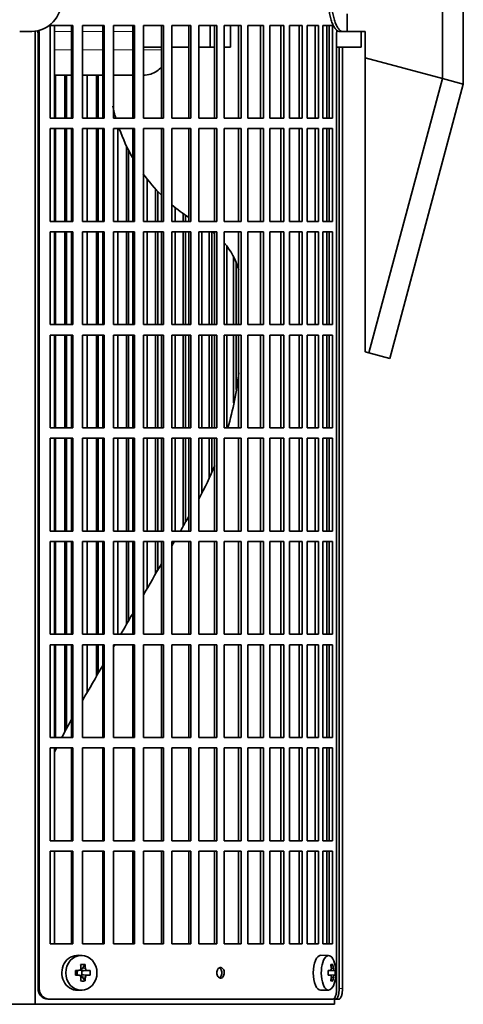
# Model space of a CAD drawing. Header units: millimetres. Extents: x 415 to 1307, y -1661 to 1549.
# Tile 10 of 19: x 609 to 736, y -204 to 77. Entities that reach past the tile are written whole.
import ezdxf

# ---------------------------------------------------------------- set-up
doc = ezdxf.new("R2010")
doc.units = ezdxf.units.MM
for name, color, linetype in [('M5X8_UNI7687', 7, 'Continuous'), ('VSI344-454_FILTR', 7, 'Continuous'), ('VSI344-454_SUPPO', 7, 'Continuous'), ('VSI344-454_TERMI', 7, 'Continuous')]:
    doc.layers.add(name, color=color, linetype=linetype)

# ---------------------------------------------------------------- blocks, each defined once
blk = doc.blocks.new('SE')
at = {"layer": 'M5X8_UNI7687', "color": 7, "linetype": 'Continuous', "lineweight": 35}
for p, q in [((627.14, -190.45), (626.09, -190.38)), ((697.52, -190.45), (695.25, -190.38)), ((627.92, -193.04), (627.02, -194.34)), ((698.69, -193.04), (698.18, -193.43)), ((625.18, -194.68), (625.6, -194.84)), ((625.18, -196.07), (625.6, -195.91)), ((625.64, -194.84), (626.39, -194.65)), ((626.39, -196.1), (625.64, -195.91)), ((625.69, -195.92), (625.69, -194.83)), ((626.37, -194.63), (626.88, -194.63)), ((626.88, -196.13), (626.39, -196.13)), ((627.92, -197.71), (627.02, -196.41)), ((627.05, -194.81), (627.05, -195.94)), ((629.41, -194.68), (627.47, -194.84)), ((629.41, -196.07), (627.47, -195.91)), ((697.41, -194.73), (698.08, -194.67)), ((698.08, -196.09), (697.41, -196.02)), ((699.39, -194.68), (697.42, -194.83)), ((699.39, -196.07), (697.42, -195.93)), ((698.69, -197.71), (698.18, -197.32)), ((626.09, -200.37), (627.14, -200.3)), ((695.25, -200.38), (697.52, -200.31))]:
    blk.add_line(p, q, dxfattribs=at)
at = {"layer": 'M5X8_UNI7687', "color": 4, "linetype": 'Continuous', "lineweight": 9}
for p, q in [((625.6, -194.84), (626.29, -194.67)), ((626.29, -196.09), (625.6, -195.91)), ((627.02, -194.34), (628.03, -194.17)), ((628.03, -196.58), (627.02, -196.41)), ((628.48, -194.67), (627.47, -194.84)), ((627.47, -195.91), (628.48, -196.09)), ((697.41, -194.73), (698.07, -194.67)), ((698.07, -196.09), (697.41, -196.02)), ((699.09, -194.67), (697.42, -194.82)), ((697.42, -195.93), (699.09, -196.09)), ((698.88, -196.58), (698.27, -196.53)), ((698.28, -194.22), (698.88, -194.17))]:
    blk.add_line(p, q, dxfattribs=at)
at = {"layer": 'M5X8_UNI7687', "color": 7, "linetype": 'Continuous', "lineweight": 35}
for centre, radius, start, end in [((689.61, -195.38), 10, 343.7273, 16.2727), ((674.54, -195.38), 49.36, 179.1963, 180.8037), ((626.28, -194.2), 0.465, 271.4799, 4.1476), ((626.28, -196.55), 0.465, 355.8523, 88.5202), ((618.83, -195.38), 10.6, 356.2556, 3.7444), ((689.99, -195.38), 9.42, 355.7871, 4.2129)]:
    blk.add_arc(centre, radius, start, end, dxfattribs=at)
for centre, major_axis, ratio, start_param, end_param in [((625.82, -195.38), (0, -5), 0.906308, 3.081955, 6.283185), ((695.23, -195.38), (0, -5), 0.422618, 3.141593, 6.283185), ((697.49, -195.38), (0, -4.93), 0.422618, 2.175256, 6.283185), ((624.13, -198.44), (8.86, 2.7), 0.529916, 0.974266, 1.123958), ((623.34, -195.38), (0, 10), 0.34202, -1.449667, -1.335108), ((623.06, -195.38), (0, 10), 0.5, -1.449667, -1.335108), ((691.61, -198.44), (7.75, 5.06), 0.247104, 0.286808, 0.4365), ((689.69, -195.38), (0, 10), 0.866025, 4.833518, 4.948078), ((689.56, -195.38), (0, 10), 0.939693, 4.833518, 4.948078), ((623.2, -195.53), (9.99, 0.37), 0.07899, 1.254131, 1.36869), ((623.2, -195.22), (9.99, -0.37), 0.07899, -1.36869, -1.254131), ((625.6, -194.34), (-0.03, 0.507), 0.355475, 2.983295, 3.209876), ((625.6, -196.41), (-0.03, -0.507), 0.355475, 3.073309, 3.29989), ((623.34, -195.38), (0, -10), 0.34202, 1.335108, 1.449667), ((627.48, -194.34), (-0.561, -0.512), 0.450112, 5.177855, 5.696055), ((627.28, -194.37), (-0.019, -0.502), 0.906042, 5.273044, 5.799842), ((627.28, -196.38), (-0.019, 0.502), 0.906042, 0.483343, 1.010141), ((627.48, -196.41), (-0.561, 0.512), 0.450112, 0.58713, 1.105331), ((627.48, -194.34), (-0.85, -0.111), 0.58208, 0.96918, 1.487381), ((627.48, -196.41), (-0.85, 0.111), 0.58208, 4.795805, 5.314006), ((623.06, -195.38), (0, -10), 0.5, 1.335108, 1.449667), ((623.2, -195.53), (9.99, 0.37), 0.07899, 0.897313, 1.011873), ((623.2, -195.22), (9.99, -0.37), 0.07899, -1.011873, -0.897313), ((689.62, -195.53), (9.97, 0.79), 0.036834, 0.556003, 0.670562), ((692.9, -195.38), (0, -9.26), 0.488139, 1.49595, 1.645642), ((689.62, -195.22), (9.97, -0.79), 0.036834, -0.670562, -0.556003), ((689.69, -195.38), (0, -10), 0.866025, 1.335108, 1.449667), ((689.56, -195.38), (0, -10), 0.939693, 1.335108, 1.449667), ((689.62, -195.53), (9.97, 0.79), 0.036834, 0.199185, 0.313745), ((689.62, -195.22), (9.97, -0.79), 0.036834, -0.313745, -0.199185), ((624.13, -192.31), (8.86, -2.7), 0.529916, -1.123958, -0.974266), ((697.49, -195.38), (0, -4.93), 0.422618, 0, 0.966337), ((691.61, -192.31), (7.75, -5.06), 0.247104, -0.4365, -0.286808), ((625.82, -195.38), (0, -5), 0.906308, 0, 0.059638), ((695.23, -195.38), (0, -5), 0.422618, 0, 0.012961)]:
    blk.add_ellipse(centre, major_axis=major_axis, ratio=ratio, start_param=start_param, end_param=end_param, dxfattribs=at)
blk.add_ellipse((626.87, -195.38), major_axis=(0, -4.93), ratio=0.906308, dxfattribs=at)
for points in [[(628.03, -194.17), (628.03, -194.19), (628.03, -194.22), (628.04, -194.27), (628.05, -194.31), (628.07, -194.36), (628.09, -194.4), (628.11, -194.44), (628.14, -194.48), (628.17, -194.52), (628.2, -194.55), (628.24, -194.58), (628.28, -194.61), (628.31, -194.63), (628.35, -194.64), (628.39, -194.66), (628.43, -194.66), (628.46, -194.67), (628.48, -194.67)], [(628.48, -196.09), (628.46, -196.09), (628.43, -196.09), (628.39, -196.1), (628.35, -196.11), (628.31, -196.12), (628.28, -196.14), (628.24, -196.17), (628.2, -196.2), (628.17, -196.23), (628.14, -196.27), (628.11, -196.31), (628.09, -196.35), (628.07, -196.4), (628.05, -196.44), (628.04, -196.48), (628.03, -196.53), (628.03, -196.57), (628.03, -196.58)], [(698.07, -194.67), (698.08, -194.67), (698.1, -194.66), (698.12, -194.66), (698.15, -194.64), (698.17, -194.63), (698.19, -194.61), (698.21, -194.58), (698.23, -194.55), (698.24, -194.52), (698.26, -194.48), (698.27, -194.44), (698.28, -194.4), (698.28, -194.36), (698.29, -194.31), (698.29, -194.27), (698.29, -194.22), (698.28, -194.19), (698.28, -194.17)], [(698.28, -196.58), (698.28, -196.57), (698.29, -196.53), (698.29, -196.48), (698.29, -196.44), (698.28, -196.4), (698.28, -196.35), (698.27, -196.31), (698.26, -196.27), (698.24, -196.23), (698.23, -196.2), (698.21, -196.17), (698.19, -196.14), (698.17, -196.12), (698.15, -196.11), (698.12, -196.1), (698.1, -196.09), (698.08, -196.09), (698.07, -196.09)], [(698.88, -194.17), (698.88, -194.19), (698.89, -194.22), (698.9, -194.27), (698.91, -194.31), (698.92, -194.36), (698.93, -194.4), (698.94, -194.44), (698.95, -194.48), (698.97, -194.52), (698.98, -194.55), (699, -194.58), (699.01, -194.61), (699.03, -194.63), (699.05, -194.64), (699.06, -194.66), (699.08, -194.66), (699.09, -194.67), (699.09, -194.67)], [(699.09, -196.09), (699.09, -196.09), (699.08, -196.09), (699.06, -196.1), (699.05, -196.11), (699.03, -196.12), (699.01, -196.14), (699, -196.17), (698.98, -196.2), (698.97, -196.23), (698.95, -196.27), (698.94, -196.31), (698.93, -196.35), (698.92, -196.4), (698.91, -196.44), (698.9, -196.48), (698.89, -196.53), (698.88, -196.57), (698.88, -196.58)]]:
    blk.add_open_spline(points, degree=3, dxfattribs=at)
at = {"layer": 'VSI344-454_FILTR', "color": 7, "linetype": 'Continuous', "lineweight": 35}
for p, q in [((617.99, 48.87), (617.99, 75.37)), ((617.99, 75.37), (624.46, 75.37)), ((624.07, 48.87), (624.07, 75.37)), ((624.46, 48.87), (624.46, 75.37)), ((627.17, 48.87), (627.17, 75.37)), ((627.17, 75.37), (633.43, 75.37)), ((632.98, 48.87), (632.98, 75.37)), ((633.43, 48.87), (633.43, 75.37)), ((636.04, 48.87), (636.04, 75.37)), ((636.04, 75.37), (642.07, 75.37)), ((641.56, 48.87), (641.56, 75.37)), ((642.07, 48.87), (642.07, 75.37)), ((644.58, 48.87), (644.58, 75.37)), ((644.58, 75.37), (650.34, 75.37)), ((649.76, 48.87), (649.76, 75.37)), ((650.34, 48.87), (650.34, 75.37)), ((652.72, 48.87), (652.72, 75.37)), ((652.72, 75.37), (658.19, 75.37)), ((657.56, 48.87), (657.56, 75.37)), ((658.19, 48.87), (658.19, 75.37)), ((660.44, 48.87), (660.44, 75.37)), ((660.44, 75.37), (665.58, 75.37)), ((664.9, 48.87), (664.9, 75.37)), ((665.58, 48.87), (665.58, 75.37)), ((667.69, 75.37), (672.49, 75.37)), ((667.69, 48.87), (667.69, 75.37)), ((671.76, 48.87), (671.76, 75.37)), ((672.49, 48.87), (672.49, 75.37)), ((674.45, 75.37), (678.87, 75.37)), ((674.45, 48.87), (674.45, 75.37)), ((678.09, 48.87), (678.09, 75.37)), ((678.87, 48.87), (678.87, 75.37)), ((680.67, 75.37), (684.7, 75.37)), ((680.67, 48.87), (680.67, 75.37)), ((683.88, 48.87), (683.88, 75.37)), ((684.7, 48.87), (684.7, 75.37)), ((686.33, 75.37), (689.95, 75.37)), ((686.33, 48.87), (686.33, 75.37)), ((689.09, 48.87), (689.09, 75.37)), ((689.95, 48.87), (689.95, 75.37)), ((691.4, 75.37), (694.59, 75.37)), ((691.4, 48.87), (691.4, 75.37)), ((693.7, 48.87), (693.7, 75.37)), ((694.59, 48.87), (694.59, 75.37)), ((695.85, 75.37), (698.6, 75.37)), ((695.85, 48.87), (695.85, 75.37)), ((697.68, 48.87), (697.68, 75.37)), ((698.6, 48.87), (698.6, 75.37)), ((614.49, -199.88), (614.49, 73.12)), ((614.84, -199.88), (614.84, 73.12)), ((699.8, -199.88), (699.8, 73.12)), ((700.5, -199.88), (700.5, 69.12)), ((701.45, -199.88), (701.45, 69.12)), ((619.51, 48.87), (619.51, 61.12)), ((622.19, 48.87), (622.19, 61.12)), ((622.61, 48.87), (622.61, 61.12)), ((628.57, 48.87), (628.57, 61.12)), ((631.16, 48.87), (631.16, 61.12)), ((631.65, 48.87), (631.65, 61.12)), ((617.99, 48.87), (624.46, 48.87)), ((627.17, 48.87), (633.43, 48.87)), ((636.04, 48.87), (642.07, 48.87)), ((644.58, 48.87), (650.34, 48.87)), ((652.72, 48.87), (658.19, 48.87)), ((660.44, 48.87), (665.58, 48.87)), ((667.69, 48.87), (672.49, 48.87)), ((674.45, 48.87), (678.87, 48.87)), ((680.67, 48.87), (684.7, 48.87)), ((686.33, 48.87), (689.95, 48.87)), ((691.4, 48.87), (694.59, 48.87)), ((695.85, 48.87), (698.6, 48.87)), ((617.99, 19.37), (617.99, 45.87)), ((617.99, 45.87), (624.46, 45.87)), ((619.51, 19.37), (619.51, 45.87)), ((622.19, 19.37), (622.19, 45.87)), ((622.61, 19.37), (622.61, 45.87)), ((624.07, 19.37), (624.07, 45.87)), ((624.46, 19.37), (624.46, 45.87)), ((627.17, 19.37), (627.17, 45.87)), ((627.17, 45.87), (633.43, 45.87)), ((628.57, 19.37), (628.57, 45.87)), ((631.16, 19.37), (631.16, 45.87)), ((631.65, 19.37), (631.65, 45.87)), ((632.98, 19.37), (632.98, 45.87)), ((633.43, 19.37), (633.43, 45.87)), ((636.04, 19.37), (636.04, 45.87)), ((636.04, 45.87), (642.07, 45.87)), ((637.31, 19.37), (637.31, 45.87)), ((641.56, 19.37), (641.56, 45.87)), ((642.07, 19.37), (642.07, 45.87)), ((644.58, 19.37), (644.58, 45.87)), ((644.58, 45.87), (650.34, 45.87)), ((649.76, 19.37), (649.76, 45.87)), ((650.34, 19.37), (650.34, 45.87)), ((652.72, 19.37), (652.72, 45.87)), ((652.72, 45.87), (658.19, 45.87)), ((657.56, 19.37), (657.56, 45.87)), ((658.19, 19.37), (658.19, 45.87)), ((660.44, 19.37), (660.44, 45.87)), ((660.44, 45.87), (665.58, 45.87)), ((664.9, 19.37), (664.9, 45.87)), ((665.58, 19.37), (665.58, 45.87)), ((667.69, 45.87), (672.49, 45.87)), ((667.69, 19.37), (667.69, 45.87)), ((671.76, 19.37), (671.76, 45.87)), ((672.49, 19.37), (672.49, 45.87)), ((674.45, 45.87), (678.87, 45.87)), ((674.45, 19.37), (674.45, 45.87)), ((678.09, 19.37), (678.09, 45.87)), ((678.87, 19.37), (678.87, 45.87)), ((680.67, 45.87), (684.7, 45.87)), ((680.67, 19.37), (680.67, 45.87)), ((683.88, 19.37), (683.88, 45.87)), ((684.7, 19.37), (684.7, 45.87)), ((686.33, 45.87), (689.95, 45.87)), ((686.33, 19.37), (686.33, 45.87)), ((689.09, 19.37), (689.09, 45.87)), ((689.95, 19.37), (689.95, 45.87)), ((691.4, 45.87), (694.59, 45.87)), ((691.4, 19.37), (691.4, 45.87)), ((693.7, 19.37), (693.7, 45.87)), ((694.59, 19.37), (694.59, 45.87)), ((695.85, 45.87), (698.6, 45.87)), ((695.85, 19.37), (695.85, 45.87)), ((697.68, 19.37), (697.68, 45.87)), ((698.6, 19.37), (698.6, 45.87)), ((639.81, 19.37), (639.81, 40.94)), ((640.35, 19.37), (640.35, 39.83)), ((645.71, 19.37), (645.71, 31.33)), ((648.1, 19.37), (648.1, 28.48)), ((648.7, 19.37), (648.7, 27.86)), ((653.71, 19.37), (653.71, 23.17)), ((655.98, 19.37), (655.98, 21.45)), ((656.63, 19.37), (656.63, 21.01)), ((617.99, 19.37), (624.46, 19.37)), ((627.17, 19.37), (633.43, 19.37)), ((636.04, 19.37), (642.07, 19.37)), ((644.58, 19.37), (650.34, 19.37)), ((652.72, 19.37), (658.19, 19.37)), ((660.44, 19.37), (665.58, 19.37)), ((667.69, 19.37), (672.49, 19.37)), ((674.45, 19.37), (678.87, 19.37)), ((680.67, 19.37), (684.7, 19.37)), ((686.33, 19.37), (689.95, 19.37)), ((691.4, 19.37), (694.59, 19.37)), ((695.85, 19.37), (698.6, 19.37)), ((617.99, -10.13), (617.99, 16.37)), ((617.99, 16.37), (624.46, 16.37)), ((619.51, -10.13), (619.51, 16.37)), ((622.19, -10.13), (622.19, 16.37)), ((622.61, -10.13), (622.61, 16.37)), ((624.07, -10.13), (624.07, 16.37)), ((624.46, -10.13), (624.46, 16.37)), ((627.17, -10.13), (627.17, 16.37)), ((627.17, 16.37), (633.43, 16.37)), ((628.57, -10.13), (628.57, 16.37)), ((631.16, -10.13), (631.16, 16.37)), ((631.65, -10.13), (631.65, 16.37)), ((632.98, -10.13), (632.98, 16.37)), ((633.43, -10.13), (633.43, 16.37)), ((636.04, -10.13), (636.04, 16.37)), ((636.04, 16.37), (642.07, 16.37)), ((637.31, -10.13), (637.31, 16.37)), ((639.81, -10.13), (639.81, 16.37)), ((640.35, -10.13), (640.35, 16.37)), ((641.56, -10.13), (641.56, 16.37)), ((642.07, -10.13), (642.07, 16.37)), ((644.58, -10.13), (644.58, 16.37)), ((644.58, 16.37), (650.34, 16.37)), ((645.71, -10.13), (645.71, 16.37)), ((648.1, -10.13), (648.1, 16.37)), ((648.7, -10.13), (648.7, 16.37)), ((649.76, -10.13), (649.76, 16.37)), ((650.34, -10.13), (650.34, 16.37)), ((652.72, -10.13), (652.72, 16.37)), ((652.72, 16.37), (658.19, 16.37)), ((653.71, -10.13), (653.71, 16.37)), ((655.98, -10.13), (655.98, 16.37)), ((656.63, -10.13), (656.63, 16.37)), ((657.56, -10.13), (657.56, 16.37)), ((658.19, -10.13), (658.19, 16.37)), ((660.44, -10.13), (660.44, 16.37)), ((660.44, 16.37), (665.58, 16.37)), ((661.29, -10.13), (661.29, 16.37)), ((663.42, -10.13), (663.42, 16.37)), ((664.12, -10.13), (664.12, 16.37)), ((664.9, -10.13), (664.9, 16.37)), ((665.58, -10.13), (665.58, 16.37)), ((667.69, 16.37), (672.49, 16.37)), ((667.69, -10.13), (667.69, 16.37)), ((671.76, -10.13), (671.76, 16.37)), ((672.49, -10.13), (672.49, 16.37)), ((674.45, 16.37), (678.87, 16.37)), ((674.45, -10.13), (674.45, 16.37)), ((678.09, -10.13), (678.09, 16.37)), ((678.87, -10.13), (678.87, 16.37)), ((680.67, 16.37), (684.7, 16.37)), ((680.67, -10.13), (680.67, 16.37)), ((683.88, -10.13), (683.88, 16.37)), ((684.7, -10.13), (684.7, 16.37)), ((686.33, 16.37), (689.95, 16.37)), ((686.33, -10.13), (686.33, 16.37)), ((689.09, -10.13), (689.09, 16.37)), ((689.95, -10.13), (689.95, 16.37)), ((691.4, 16.37), (694.59, 16.37)), ((691.4, -10.13), (691.4, 16.37)), ((693.7, -10.13), (693.7, 16.37)), ((694.59, -10.13), (694.59, 16.37)), ((695.85, 16.37), (698.6, 16.37)), ((695.85, -10.13), (695.85, 16.37)), ((697.68, -10.13), (697.68, 16.37)), ((698.6, -10.13), (698.6, 16.37)), ((668.39, -10.13), (668.39, 12.34)), ((670.38, -10.13), (670.38, 9.05)), ((671.13, -10.13), (671.13, 7.3)), ((617.99, -10.13), (624.46, -10.13)), ((627.17, -10.13), (633.43, -10.13)), ((636.04, -10.13), (642.07, -10.13)), ((644.58, -10.13), (650.34, -10.13)), ((652.72, -10.13), (658.19, -10.13)), ((660.44, -10.13), (665.58, -10.13)), ((667.69, -10.13), (672.49, -10.13)), ((674.45, -10.13), (678.87, -10.13)), ((680.67, -10.13), (684.7, -10.13)), ((686.33, -10.13), (689.95, -10.13)), ((691.4, -10.13), (694.59, -10.13)), ((695.85, -10.13), (698.6, -10.13)), ((617.99, -39.63), (617.99, -13.13)), ((617.99, -13.13), (624.46, -13.13)), ((619.51, -39.63), (619.51, -13.13)), ((622.19, -39.63), (622.19, -13.13)), ((622.61, -39.63), (622.61, -13.13)), ((624.07, -39.63), (624.07, -13.13)), ((624.46, -39.63), (624.46, -13.13)), ((627.17, -39.63), (627.17, -13.13)), ((627.17, -13.13), (633.43, -13.13)), ((628.57, -39.63), (628.57, -13.13)), ((631.16, -39.63), (631.16, -13.13)), ((631.65, -39.63), (631.65, -13.13)), ((632.98, -39.63), (632.98, -13.13)), ((633.43, -39.63), (633.43, -13.13)), ((636.04, -39.63), (636.04, -13.13)), ((636.04, -13.13), (642.07, -13.13)), ((637.31, -39.63), (637.31, -13.13)), ((639.81, -39.63), (639.81, -13.13)), ((640.35, -39.63), (640.35, -13.13)), ((641.56, -39.63), (641.56, -13.13)), ((642.07, -39.63), (642.07, -13.13)), ((644.58, -39.63), (644.58, -13.13)), ((644.58, -13.13), (650.34, -13.13)), ((645.71, -39.63), (645.71, -13.13)), ((648.1, -39.63), (648.1, -13.13)), ((648.7, -39.63), (648.7, -13.13)), ((649.76, -39.63), (649.76, -13.13)), ((650.34, -39.63), (650.34, -13.13)), ((652.72, -39.63), (652.72, -13.13)), ((652.72, -13.13), (658.19, -13.13)), ((653.71, -39.63), (653.71, -13.13)), ((655.98, -39.63), (655.98, -13.13)), ((656.63, -39.63), (656.63, -13.13)), ((657.56, -39.63), (657.56, -13.13)), ((658.19, -39.63), (658.19, -13.13)), ((660.44, -39.63), (660.44, -13.13)), ((660.44, -13.13), (665.58, -13.13)), ((661.29, -39.63), (661.29, -13.13)), ((663.42, -39.63), (663.42, -13.13)), ((664.12, -39.63), (664.12, -13.13)), ((664.9, -39.63), (664.9, -13.13)), ((665.58, -39.63), (665.58, -13.13)), ((667.69, -13.13), (672.49, -13.13)), ((667.69, -39.63), (667.69, -13.13)), ((668.39, -39.63), (668.39, -13.13)), ((670.38, -32.46), (670.38, -13.13)), ((671.13, -28.7), (671.13, -13.13)), ((671.76, -39.63), (671.76, -13.13)), ((672.49, -39.63), (672.49, -13.13)), ((674.45, -13.13), (678.87, -13.13)), ((674.45, -39.63), (674.45, -13.13)), ((678.09, -39.63), (678.09, -13.13)), ((678.87, -39.63), (678.87, -13.13)), ((680.67, -13.13), (684.7, -13.13)), ((680.67, -39.63), (680.67, -13.13)), ((683.88, -39.63), (683.88, -13.13)), ((684.7, -39.63), (684.7, -13.13)), ((686.33, -13.13), (689.95, -13.13)), ((686.33, -39.63), (686.33, -13.13)), ((689.09, -39.63), (689.09, -13.13)), ((689.95, -39.63), (689.95, -13.13)), ((691.4, -13.13), (694.59, -13.13)), ((691.4, -39.63), (691.4, -13.13)), ((693.7, -39.63), (693.7, -13.13)), ((694.59, -39.63), (694.59, -13.13)), ((695.85, -13.13), (698.6, -13.13)), ((695.85, -39.63), (695.85, -13.13)), ((697.68, -39.63), (697.68, -13.13)), ((698.6, -39.63), (698.6, -13.13)), ((617.99, -39.63), (624.46, -39.63)), ((627.17, -39.63), (633.43, -39.63)), ((636.04, -39.63), (642.07, -39.63)), ((644.58, -39.63), (650.34, -39.63)), ((652.72, -39.63), (658.19, -39.63)), ((660.44, -39.63), (665.58, -39.63)), ((667.69, -39.63), (672.49, -39.63)), ((674.45, -39.63), (678.87, -39.63)), ((680.67, -39.63), (684.7, -39.63)), ((686.33, -39.63), (689.95, -39.63)), ((691.4, -39.63), (694.59, -39.63)), ((695.85, -39.63), (698.6, -39.63)), ((617.99, -69.13), (617.99, -42.63)), ((617.99, -42.63), (624.46, -42.63)), ((619.51, -69.13), (619.51, -42.63)), ((622.19, -69.13), (622.19, -42.63)), ((622.61, -69.13), (622.61, -42.63)), ((624.07, -69.13), (624.07, -42.63)), ((624.46, -69.13), (624.46, -42.63)), ((627.17, -69.13), (627.17, -42.63)), ((627.17, -42.63), (633.43, -42.63)), ((628.57, -69.13), (628.57, -42.63)), ((631.16, -69.13), (631.16, -42.63)), ((631.65, -69.13), (631.65, -42.63)), ((632.98, -69.13), (632.98, -42.63)), ((633.43, -69.13), (633.43, -42.63)), ((636.04, -69.13), (636.04, -42.63)), ((636.04, -42.63), (642.07, -42.63)), ((637.31, -69.13), (637.31, -42.63)), ((639.81, -69.13), (639.81, -42.63)), ((640.35, -69.13), (640.35, -42.63)), ((641.56, -69.13), (641.56, -42.63)), ((642.07, -69.13), (642.07, -42.63)), ((644.58, -69.13), (644.58, -42.63)), ((644.58, -42.63), (650.34, -42.63)), ((645.71, -69.13), (645.71, -42.63)), ((648.1, -69.13), (648.1, -42.63)), ((648.7, -69.13), (648.7, -42.63)), ((649.76, -69.13), (649.76, -42.63)), ((650.34, -69.13), (650.34, -42.63)), ((652.72, -69.13), (652.72, -42.63)), ((652.72, -42.63), (658.19, -42.63)), ((653.71, -69.13), (653.71, -42.63)), ((655.98, -67.71), (655.98, -42.63)), ((656.63, -66.57), (656.63, -42.63)), ((657.56, -69.13), (657.56, -42.63)), ((658.19, -69.13), (658.19, -42.63)), ((660.44, -69.13), (660.44, -42.63)), ((660.44, -42.63), (665.58, -42.63)), ((661.29, -58.13), (661.29, -42.63)), ((663.42, -53.97), (663.42, -42.63)), ((664.12, -52.25), (664.12, -42.63)), ((664.9, -69.13), (664.9, -42.63)), ((665.58, -69.13), (665.58, -42.63)), ((667.69, -42.63), (672.49, -42.63)), ((667.69, -69.13), (667.69, -42.63)), ((671.76, -69.13), (671.76, -42.63)), ((672.49, -69.13), (672.49, -42.63)), ((674.45, -42.63), (678.87, -42.63)), ((674.45, -69.13), (674.45, -42.63)), ((678.09, -69.13), (678.09, -42.63)), ((678.87, -69.13), (678.87, -42.63)), ((680.67, -42.63), (684.7, -42.63)), ((680.67, -69.13), (680.67, -42.63)), ((683.88, -69.13), (683.88, -42.63)), ((684.7, -69.13), (684.7, -42.63)), ((686.33, -42.63), (689.95, -42.63)), ((686.33, -69.13), (686.33, -42.63)), ((689.09, -69.13), (689.09, -42.63)), ((689.95, -69.13), (689.95, -42.63)), ((691.4, -42.63), (694.59, -42.63)), ((691.4, -69.13), (691.4, -42.63)), ((693.7, -69.13), (693.7, -42.63)), ((694.59, -69.13), (694.59, -42.63)), ((695.85, -42.63), (698.6, -42.63)), ((695.85, -69.13), (695.85, -42.63)), ((697.68, -69.13), (697.68, -42.63)), ((698.6, -69.13), (698.6, -42.63)), ((617.99, -69.13), (624.46, -69.13)), ((627.17, -69.13), (633.43, -69.13)), ((636.04, -69.13), (642.07, -69.13)), ((644.58, -69.13), (650.34, -69.13)), ((652.72, -69.13), (658.19, -69.13)), ((660.44, -69.13), (665.58, -69.13)), ((667.69, -69.13), (672.49, -69.13)), ((674.45, -69.13), (678.87, -69.13)), ((680.67, -69.13), (684.7, -69.13)), ((686.33, -69.13), (689.95, -69.13)), ((691.4, -69.13), (694.59, -69.13)), ((695.85, -69.13), (698.6, -69.13)), ((617.99, -98.63), (617.99, -72.13)), ((617.99, -72.13), (624.46, -72.13)), ((619.51, -98.63), (619.51, -72.13)), ((622.19, -98.63), (622.19, -72.13)), ((622.61, -98.63), (622.61, -72.13)), ((624.07, -98.63), (624.07, -72.13)), ((624.46, -98.63), (624.46, -72.13)), ((627.17, -98.63), (627.17, -72.13)), ((627.17, -72.13), (633.43, -72.13)), ((628.57, -98.63), (628.57, -72.13)), ((631.16, -98.63), (631.16, -72.13)), ((631.65, -98.63), (631.65, -72.13)), ((632.98, -98.63), (632.98, -72.13)), ((633.43, -98.63), (633.43, -72.13)), ((636.04, -98.63), (636.04, -72.13)), ((636.04, -72.13), (642.07, -72.13)), ((637.31, -98.63), (637.31, -72.13)), ((639.81, -95.71), (639.81, -72.13)), ((640.35, -94.77), (640.35, -72.13)), ((641.56, -98.63), (641.56, -72.13)), ((642.07, -98.63), (642.07, -72.13)), ((644.58, -98.63), (644.58, -72.13)), ((644.58, -72.13), (650.34, -72.13)), ((645.71, -85.49), (645.71, -72.13)), ((648.1, -81.36), (648.1, -72.13)), ((648.7, -80.32), (648.7, -72.13)), ((649.76, -98.63), (649.76, -72.13)), ((650.34, -98.63), (650.34, -72.13)), ((652.72, -98.63), (652.72, -72.13)), ((652.72, -72.13), (658.19, -72.13)), ((657.56, -98.63), (657.56, -72.13)), ((658.19, -98.63), (658.19, -72.13)), ((660.44, -98.63), (660.44, -72.13)), ((660.44, -72.13), (665.58, -72.13)), ((664.9, -98.63), (664.9, -72.13)), ((665.58, -98.63), (665.58, -72.13)), ((667.69, -72.13), (672.49, -72.13)), ((667.69, -98.63), (667.69, -72.13)), ((671.76, -98.63), (671.76, -72.13)), ((672.49, -98.63), (672.49, -72.13)), ((674.45, -72.13), (678.87, -72.13)), ((674.45, -98.63), (674.45, -72.13)), ((678.09, -98.63), (678.09, -72.13)), ((678.87, -98.63), (678.87, -72.13)), ((680.67, -72.13), (684.7, -72.13)), ((680.67, -98.63), (680.67, -72.13)), ((683.88, -98.63), (683.88, -72.13)), ((684.7, -98.63), (684.7, -72.13)), ((686.33, -72.13), (689.95, -72.13)), ((686.33, -98.63), (686.33, -72.13)), ((689.09, -98.63), (689.09, -72.13)), ((689.95, -98.63), (689.95, -72.13)), ((691.4, -72.13), (694.59, -72.13)), ((691.4, -98.63), (691.4, -72.13)), ((693.7, -98.63), (693.7, -72.13)), ((694.59, -98.63), (694.59, -72.13)), ((695.85, -72.13), (698.6, -72.13)), ((695.85, -98.63), (695.85, -72.13)), ((697.68, -98.63), (697.68, -72.13)), ((698.6, -98.63), (698.6, -72.13)), ((617.99, -98.63), (624.46, -98.63)), ((627.17, -98.63), (633.43, -98.63)), ((636.04, -98.63), (642.07, -98.63)), ((644.58, -98.63), (650.34, -98.63)), ((652.72, -98.63), (658.19, -98.63)), ((660.44, -98.63), (665.58, -98.63)), ((667.69, -98.63), (672.49, -98.63)), ((674.45, -98.63), (678.87, -98.63)), ((680.67, -98.63), (684.7, -98.63)), ((686.33, -98.63), (689.95, -98.63)), ((691.4, -98.63), (694.59, -98.63)), ((695.85, -98.63), (698.6, -98.63)), ((617.99, -128.13), (617.99, -101.63)), ((617.99, -101.63), (624.46, -101.63)), ((619.51, -128.13), (619.51, -101.63)), ((622.19, -126.6), (622.19, -101.63)), ((622.61, -125.78), (622.61, -101.63)), ((624.07, -128.13), (624.07, -101.63)), ((624.46, -128.13), (624.46, -101.63)), ((627.17, -128.13), (627.17, -101.63)), ((627.17, -101.63), (633.43, -101.63)), ((628.57, -115.19), (628.57, -101.63)), ((631.16, -110.7), (631.16, -101.63)), ((631.65, -109.86), (631.65, -101.63)), ((632.98, -128.13), (632.98, -101.63)), ((633.43, -128.13), (633.43, -101.63)), ((636.04, -128.13), (636.04, -101.63)), ((636.04, -101.63), (642.07, -101.63)), ((641.56, -128.13), (641.56, -101.63)), ((642.07, -128.13), (642.07, -101.63)), ((644.58, -128.13), (644.58, -101.63)), ((644.58, -101.63), (650.34, -101.63)), ((649.76, -128.13), (649.76, -101.63)), ((650.34, -128.13), (650.34, -101.63)), ((652.72, -128.13), (652.72, -101.63)), ((652.72, -101.63), (658.19, -101.63)), ((657.56, -128.13), (657.56, -101.63)), ((658.19, -128.13), (658.19, -101.63)), ((660.44, -128.13), (660.44, -101.63)), ((660.44, -101.63), (665.58, -101.63)), ((664.9, -128.13), (664.9, -101.63)), ((665.58, -128.13), (665.58, -101.63)), ((667.69, -101.63), (672.49, -101.63)), ((667.69, -128.13), (667.69, -101.63)), ((671.76, -128.13), (671.76, -101.63)), ((672.49, -128.13), (672.49, -101.63)), ((674.45, -101.63), (678.87, -101.63)), ((674.45, -128.13), (674.45, -101.63)), ((678.09, -128.13), (678.09, -101.63)), ((678.87, -128.13), (678.87, -101.63)), ((680.67, -101.63), (684.7, -101.63)), ((680.67, -128.13), (680.67, -101.63)), ((683.88, -128.13), (683.88, -101.63)), ((684.7, -128.13), (684.7, -101.63)), ((686.33, -101.63), (689.95, -101.63)), ((686.33, -128.13), (686.33, -101.63)), ((689.09, -128.13), (689.09, -101.63)), ((689.95, -128.13), (689.95, -101.63)), ((691.4, -101.63), (694.59, -101.63)), ((691.4, -128.13), (691.4, -101.63)), ((693.7, -128.13), (693.7, -101.63)), ((694.59, -128.13), (694.59, -101.63)), ((695.85, -101.63), (698.6, -101.63)), ((695.85, -128.13), (695.85, -101.63)), ((697.68, -128.13), (697.68, -101.63)), ((698.6, -128.13), (698.6, -101.63)), ((617.99, -128.13), (624.46, -128.13)), ((627.17, -128.13), (633.43, -128.13)), ((636.04, -128.13), (642.07, -128.13)), ((644.58, -128.13), (650.34, -128.13)), ((652.72, -128.13), (658.19, -128.13)), ((660.44, -128.13), (665.58, -128.13)), ((667.69, -128.13), (672.49, -128.13)), ((674.45, -128.13), (678.87, -128.13)), ((680.67, -128.13), (684.7, -128.13)), ((686.33, -128.13), (689.95, -128.13)), ((691.4, -128.13), (694.59, -128.13)), ((695.85, -128.13), (698.6, -128.13)), ((617.99, -157.63), (617.99, -131.13)), ((617.99, -131.13), (624.46, -131.13)), ((624.07, -157.63), (624.07, -131.13)), ((624.46, -157.63), (624.46, -131.13)), ((627.17, -157.63), (627.17, -131.13)), ((627.17, -131.13), (633.43, -131.13)), ((632.98, -157.63), (632.98, -131.13)), ((633.43, -157.63), (633.43, -131.13)), ((636.04, -157.63), (636.04, -131.13)), ((636.04, -131.13), (642.07, -131.13)), ((641.56, -157.63), (641.56, -131.13)), ((642.07, -157.63), (642.07, -131.13)), ((644.58, -157.63), (644.58, -131.13)), ((644.58, -131.13), (650.34, -131.13)), ((649.76, -157.63), (649.76, -131.13)), ((650.34, -157.63), (650.34, -131.13)), ((652.72, -157.63), (652.72, -131.13)), ((652.72, -131.13), (658.19, -131.13)), ((657.56, -157.63), (657.56, -131.13)), ((658.19, -157.63), (658.19, -131.13)), ((660.44, -157.63), (660.44, -131.13)), ((660.44, -131.13), (665.58, -131.13)), ((664.9, -157.63), (664.9, -131.13)), ((665.58, -157.63), (665.58, -131.13)), ((667.69, -131.13), (672.49, -131.13)), ((667.69, -157.63), (667.69, -131.13)), ((671.76, -157.63), (671.76, -131.13)), ((672.49, -157.63), (672.49, -131.13)), ((674.45, -131.13), (678.87, -131.13)), ((674.45, -157.63), (674.45, -131.13)), ((678.09, -157.63), (678.09, -131.13)), ((678.87, -157.63), (678.87, -131.13)), ((680.67, -131.13), (684.7, -131.13)), ((680.67, -157.63), (680.67, -131.13)), ((683.88, -157.63), (683.88, -131.13)), ((684.7, -157.63), (684.7, -131.13)), ((686.33, -131.13), (689.95, -131.13)), ((686.33, -157.63), (686.33, -131.13)), ((689.09, -157.63), (689.09, -131.13)), ((689.95, -157.63), (689.95, -131.13)), ((691.4, -131.13), (694.59, -131.13)), ((691.4, -157.63), (691.4, -131.13)), ((693.7, -157.63), (693.7, -131.13)), ((694.59, -157.63), (694.59, -131.13)), ((695.85, -131.13), (698.6, -131.13)), ((695.85, -157.63), (695.85, -131.13)), ((697.68, -157.63), (697.68, -131.13)), ((698.6, -157.63), (698.6, -131.13)), ((617.99, -157.63), (624.46, -157.63)), ((627.17, -157.63), (633.43, -157.63)), ((636.04, -157.63), (642.07, -157.63)), ((644.58, -157.63), (650.34, -157.63)), ((652.72, -157.63), (658.19, -157.63)), ((660.44, -157.63), (665.58, -157.63)), ((667.69, -157.63), (672.49, -157.63)), ((674.45, -157.63), (678.87, -157.63)), ((680.67, -157.63), (684.7, -157.63)), ((686.33, -157.63), (689.95, -157.63)), ((691.4, -157.63), (694.59, -157.63)), ((695.85, -157.63), (698.6, -157.63)), ((617.99, -187.13), (617.99, -160.63)), ((617.99, -160.63), (624.46, -160.63)), ((624.07, -187.13), (624.07, -160.63)), ((624.46, -187.13), (624.46, -160.63)), ((627.17, -187.13), (627.17, -160.63)), ((627.17, -160.63), (633.43, -160.63)), ((632.98, -187.13), (632.98, -160.63)), ((633.43, -187.13), (633.43, -160.63)), ((636.04, -187.13), (636.04, -160.63)), ((636.04, -160.63), (642.07, -160.63)), ((641.56, -187.13), (641.56, -160.63)), ((642.07, -187.13), (642.07, -160.63)), ((644.58, -187.13), (644.58, -160.63)), ((644.58, -160.63), (650.34, -160.63)), ((649.76, -187.13), (649.76, -160.63)), ((650.34, -187.13), (650.34, -160.63)), ((652.72, -187.13), (652.72, -160.63)), ((652.72, -160.63), (658.19, -160.63)), ((657.56, -187.13), (657.56, -160.63)), ((658.19, -187.13), (658.19, -160.63)), ((660.44, -187.13), (660.44, -160.63)), ((660.44, -160.63), (665.58, -160.63)), ((664.9, -187.13), (664.9, -160.63)), ((665.58, -187.13), (665.58, -160.63)), ((667.69, -160.63), (672.49, -160.63)), ((667.69, -187.13), (667.69, -160.63)), ((671.76, -187.13), (671.76, -160.63)), ((672.49, -187.13), (672.49, -160.63)), ((674.45, -160.63), (678.87, -160.63)), ((674.45, -187.13), (674.45, -160.63)), ((678.09, -187.13), (678.09, -160.63)), ((678.87, -187.13), (678.87, -160.63)), ((680.67, -160.63), (684.7, -160.63)), ((680.67, -187.13), (680.67, -160.63)), ((683.88, -187.13), (683.88, -160.63)), ((684.7, -187.13), (684.7, -160.63)), ((686.33, -160.63), (689.95, -160.63)), ((686.33, -187.13), (686.33, -160.63)), ((689.09, -187.13), (689.09, -160.63)), ((689.95, -187.13), (689.95, -160.63)), ((691.4, -160.63), (694.59, -160.63)), ((691.4, -187.13), (691.4, -160.63)), ((693.7, -187.13), (693.7, -160.63)), ((694.59, -187.13), (694.59, -160.63)), ((695.85, -160.63), (698.6, -160.63)), ((695.85, -187.13), (695.85, -160.63)), ((697.68, -187.13), (697.68, -160.63)), ((698.6, -187.13), (698.6, -160.63)), ((617.99, -187.13), (624.46, -187.13)), ((627.17, -187.13), (633.43, -187.13)), ((636.04, -187.13), (642.07, -187.13)), ((644.58, -187.13), (650.34, -187.13)), ((652.72, -187.13), (658.19, -187.13)), ((660.44, -187.13), (665.58, -187.13)), ((667.69, -187.13), (672.49, -187.13)), ((674.45, -187.13), (678.87, -187.13)), ((680.67, -187.13), (684.7, -187.13)), ((686.33, -187.13), (689.95, -187.13)), ((691.4, -187.13), (694.59, -187.13)), ((695.85, -187.13), (698.6, -187.13)), ((617.64, -202.88), (617.3, -202.88)), ((617.64, -202.88), (698.74, -202.88)), ((699.18, -202.88), (699.53, -202.88)), ((700.48, -202.88), (699.53, -202.88))]:
    blk.add_line(p, q, dxfattribs=at)
at = {"layer": 'VSI344-454_FILTR', "color": 4, "linetype": 'Continuous', "lineweight": 9}
for p, q in [((614.49, 73.12), (614.84, 73.12)), ((614.84, -199.88), (614.49, -199.88)), ((701.45, -199.88), (700.5, -199.88))]:
    blk.add_line(p, q, dxfattribs=at)
at = {"layer": 'VSI344-454_FILTR', "color": 7, "linetype": 'Continuous', "lineweight": 35}
for centre, start, end in [((611.58, 73.21), 358.2371, 11.7073), ((611.93, 73.21), 358.2712, 13.6977), ((617.4, -199.97), 178.231, 267.8935), ((617.75, -199.97), 178.1916, 267.9344)]:
    blk.add_arc(centre, 2.91, start, end, dxfattribs=at)
for points, knots in [([(699.8, 73.12), (699.8, 73.18), (699.8, 73.29), (699.81, 73.46), (699.82, 73.63), (699.83, 73.79), (699.84, 73.92), (699.85, 73.99), (699.85, 74.01)], [0, 0, 0, 0, 0.036048, 0.0717931, 0.107348, 0.1428269, 0.1783448, 0.191696, 0.191696, 0.191696, 0.191696]), ([(666.64, -196.88), (666.57, -196.87), (666.43, -196.86), (666.16, -196.74), (665.86, -196.45), (665.63, -195.95), (665.55, -195.37), (665.63, -194.78), (665.85, -194.34), (666.11, -194.06), (666.37, -193.9), (666.55, -193.89), (666.64, -193.88)], [0, 0, 0, 0, 0.064066, 0.126815, 0.254692, 0.378277, 0.50107, 0.625893, 0.749447, 0.833633, 0.916759, 1, 1, 1, 1]), ([(666.28, -196.79), (666.34, -196.76), (666.49, -196.67), (666.73, -196.41), (666.93, -195.97), (667.02, -195.38), (666.94, -194.8), (666.71, -194.3), (666.46, -194.06), (666.31, -193.97), (666.3, -193.97)], [0.1064378, 0.1064378, 0.1064378, 0.1064378, 0.1663652, 0.2505516, 0.3741057, 0.498929, 0.621722, 0.7453065, 0.8731842, 0.8878187, 0.8878187, 0.8878187, 0.8878187]), ([(666.64, -193.88), (666.71, -193.88), (666.85, -193.89), (667.12, -194.02), (667.42, -194.3), (667.65, -194.8), (667.72, -195.38), (667.64, -195.97), (667.43, -196.41), (667.18, -196.69), (666.92, -196.85), (666.73, -196.87), (666.64, -196.88)], [0, 0, 0, 0, 0.064066, 0.126815, 0.254692, 0.378277, 0.50107, 0.625893, 0.749447, 0.833633, 0.916759, 1, 1, 1, 1]), ([(698.74, -202.88), (698.76, -202.87), (698.8, -202.87), (698.86, -202.86), (698.92, -202.84), (698.98, -202.8), (699.04, -202.76), (699.09, -202.71), (699.2, -202.6), (699.34, -202.39), (699.5, -202.01), (699.63, -201.56), (699.71, -201.12), (699.76, -200.75), (699.78, -200.46), (699.8, -200.17), (699.8, -199.97), (699.8, -199.88)], [0, 0, 0, 0, 0.036074, 0.071827, 0.107372, 0.142823, 0.178296, 0.213907, 0.249769, 0.375679, 0.49974, 0.623937, 0.750153, 0.812742, 0.874833, 0.937047, 1, 1, 1, 1]), ([(699.53, -202.88), (699.55, -202.87), (699.59, -202.87), (699.65, -202.86), (699.7, -202.84), (699.76, -202.8), (699.81, -202.76), (699.86, -202.71), (699.96, -202.6), (700.08, -202.39), (700.23, -202.01), (700.35, -201.56), (700.42, -201.12), (700.47, -200.75), (700.49, -200.46), (700.5, -200.17), (700.5, -199.97), (700.5, -199.88)], [0, 0, 0, 0, 0.036074, 0.071835, 0.107394, 0.142867, 0.178369, 0.214016, 0.24992, 0.375515, 0.499619, 0.623903, 0.749864, 0.812553, 0.874725, 0.937001, 1, 1, 1, 1]), ([(701.45, -199.88), (701.45, -199.93), (701.45, -200.05), (701.45, -200.21), (701.44, -200.38), (701.43, -200.54), (701.42, -200.71), (701.4, -200.87), (701.37, -201.16), (701.3, -201.56), (701.18, -202.01), (701.03, -202.39), (700.89, -202.62), (700.77, -202.75), (700.68, -202.82), (700.58, -202.87), (700.52, -202.87), (700.48, -202.88)], [0, 0, 0, 0, 0.03611, 0.071905, 0.107497, 0.143003, 0.178538, 0.214218, 0.250157, 0.376062, 0.500393, 0.624478, 0.750119, 0.812755, 0.87487, 0.93708, 1, 1, 1, 1])]:
    blk.add_open_spline(points, degree=3, knots=knots, dxfattribs=at)
at = {"layer": 'VSI344-454_SUPPO', "color": 7, "linetype": 'Continuous', "lineweight": 35}
for p, q in [((613.64, -204.38), (613.64, 73.71)), ((619.24, 48.87), (619.24, 75.37)), ((663.63, 69.12), (663.63, 75.37)), ((669.49, 69.12), (669.49, 75.37)), ((697.02, 48.87), (697.02, 75.37)), ((706.82, 69.12), (706.82, 73.62)), ((644.58, 69.12), (649.76, 69.12)), ((652.72, 69.12), (657.56, 69.12)), ((660.44, 69.12), (663.63, 69.12)), ((663.63, 69.12), (664.9, 69.12)), ((667.69, 69.12), (669.49, 69.12)), ((699.8, 69.12), (706.82, 69.12)), ((619.24, 61.12), (624.07, 61.12)), ((627.17, 61.12), (632.98, 61.12)), ((636.04, 61.12), (641.56, 61.12)), ((619.24, 19.37), (619.24, 45.87)), ((697.02, 19.37), (697.02, 45.87)), ((619.24, -10.13), (619.24, 16.37)), ((697.02, -10.13), (697.02, 16.37)), ((619.24, -39.63), (619.24, -13.13)), ((697.02, -39.63), (697.02, -13.13)), ((619.24, -69.13), (619.24, -42.63)), ((697.02, -69.13), (697.02, -42.63)), ((619.24, -98.63), (619.24, -72.13)), ((697.02, -98.63), (697.02, -72.13)), ((619.24, -128.13), (619.24, -101.63)), ((697.02, -128.13), (697.02, -101.63)), ((619.24, -157.63), (619.24, -131.13)), ((697.02, -157.63), (697.02, -131.13)), ((619.24, -187.13), (619.24, -160.63)), ((697.02, -187.13), (697.02, -160.63)), ((613.64, -204.38), (583.34, -204.38)), ((613.64, -204.38), (699.18, -204.38)), ((699.18, -204.38), (699.18, -202.6))]:
    blk.add_line(p, q, dxfattribs=at)
at = {"layer": 'VSI344-454_SUPPO', "color": 4, "linetype": 'Continuous', "lineweight": 9}
for p, q in [((624.07, 73.65), (619.24, 73.65)), ((632.98, 73.65), (627.17, 73.65)), ((641.56, 73.65), (636.04, 73.65)), ((619.24, 68.43), (624.07, 68.43)), ((627.17, 68.43), (632.98, 68.43)), ((636.04, 68.43), (641.56, 68.43)), ((644.58, 68.43), (649.76, 68.43))]:
    blk.add_line(p, q, dxfattribs=at)
at = {"layer": 'VSI344-454_SUPPO', "color": 7, "linetype": 'Continuous', "lineweight": 35}
for centre, radius, start, end in [((686.07, 63.27), 51.42, 192.3571, 196.313), ((686.07, 63.27), 51.42, 199.8616, 209.9063), ((686.07, 63.27), 51.42, 216.1094, 225.1257), ((686.07, 63.27), 51.42, 229.5805, 236.3253), ((652.38, 0.11), 20.16, 51.6045, 53.6737), ((652.38, 0.11), 20.16, 15.4533, 40.5598), ((572.76, -12.3), 99.78, 344.0936, 353.3171), ((572.76, -12.3), 99.78, 331.5662, 337.5501), ((736.43, -187.35), 129.49, 150.1961, 152.7545), ((736.43, -187.35), 129.49, 154.2527, 154.8253)]:
    blk.add_arc(centre, radius, start, end, dxfattribs=at)
for points, knots in [([(644.58, 61.13), (645.29, 61.13), (646.63, 61.35), (648.42, 62.22), (649.39, 63.06), (649.82, 63.53), (649.82, 63.54)], [0.4352553, 0.4352553, 0.4352553, 0.4352553, 0.5449277, 0.642686, 0.7370741, 0.7373664, 0.7373664, 0.7373664, 0.7373664]), ([(638.13, -98.63), (639.24, -96.7), (640.38, -94.72), (641.53, -92.74), (641.56, -92.69)], [0.40501294, 0.40501294, 0.40501294, 0.40501294, 0.5, 0.50245824, 0.50245824, 0.50245824, 0.50245824])]:
    blk.add_open_spline(points, degree=3, knots=knots, dxfattribs=at)
for points in [[(655.16, -69.13), (655.96, -67.74), (656.76, -66.36), (657.56, -64.97)], [(652.72, -73.35), (652.96, -72.94), (653.19, -72.53), (653.43, -72.13)], [(644.58, -87.46), (646.3, -84.47), (648.03, -81.48), (649.76, -78.47)], [(636.04, -102.24), (636.16, -102.03), (636.28, -101.83), (636.4, -101.63)], [(627.17, -117.61), (629.1, -114.27), (631.03, -110.92), (632.98, -107.54)], [(624.06, -122.99), (624.07, -122.98), (624.07, -122.98), (624.07, -122.97)]]:
    blk.add_open_spline(points, degree=3, dxfattribs=at)
at = {"layer": 'VSI344-454_TERMI', "color": 7, "linetype": 'Continuous', "lineweight": 35}
for p, q in [((730.05, 60.21), (730.05, 93.62)), ((735.98, 58.62), (735.98, 93.62)), ((702.78, 73.62), (702.78, 78.68)), ((612.77, 73.62), (609.26, 73.62)), ((701.61, 73.62), (700.69, 73.62)), ((701.61, 73.62), (702.78, 73.62)), ((702.78, 73.62), (707.96, 73.62)), ((707.96, 66.13), (707.96, 73.62)), ((707.96, 66.13), (730.05, 60.21)), ((707.96, -17.91), (707.96, 66.13)), ((730.05, 60.21), (709.04, -18.2)), ((730.05, 60.21), (735.98, 58.62)), ((735.98, 58.62), (714.97, -19.79)), ((709.04, -18.2), (707.96, -17.91)), ((714.97, -19.79), (709.04, -18.2))]:
    blk.add_line(p, q, dxfattribs=at)
blk.add_arc((612.49, 82.31), 8.69, 271.8252, 2.088, dxfattribs=at)
for points, knots in [([(700.69, 73.62), (700.65, 73.63), (700.59, 73.63), (700.49, 73.64), (700.39, 73.66), (700.3, 73.7), (700.2, 73.74), (700.1, 73.79), (700, 73.85), (699.91, 73.92), (699.81, 74), (699.71, 74.09), (699.62, 74.19), (699.46, 74.37), (699.24, 74.66), (698.96, 75.11), (698.7, 75.64), (698.46, 76.23), (698.24, 76.89), (698.04, 77.6), (697.86, 78.36), (697.73, 79.08), (697.64, 79.72), (697.57, 80.29), (697.52, 80.86), (697.49, 81.44), (697.46, 82.03), (697.46, 82.43), (697.46, 82.62)], [0, 0, 0, 0, 0.0209, 0.041695, 0.062405, 0.083053, 0.103661, 0.12425, 0.144843, 0.165462, 0.18613, 0.206867, 0.227697, 0.24864, 0.310747, 0.372907, 0.43587, 0.498639, 0.561388, 0.624414, 0.686801, 0.749062, 0.791311, 0.833148, 0.874754, 0.91631, 0.957998, 1, 1, 1, 1]), ([(698.38, 82.62), (698.38, 82.52), (698.38, 82.33), (698.39, 82.03), (698.4, 81.74), (698.41, 81.44), (698.43, 81.15), (698.45, 80.86), (698.47, 80.58), (698.5, 80.29), (698.53, 80.01), (698.56, 79.72), (698.6, 79.44), (698.67, 78.99), (698.79, 78.36), (698.96, 77.61), (699.16, 76.89), (699.38, 76.23), (699.63, 75.64), (699.89, 75.11), (700.16, 74.66), (700.41, 74.33), (700.63, 74.09), (700.83, 73.92), (701.02, 73.79), (701.22, 73.69), (701.41, 73.63), (701.54, 73.63), (701.61, 73.62)], [0, 0, 0, 0, 0.021051, 0.042001, 0.062873, 0.08369, 0.104474, 0.125249, 0.146036, 0.166859, 0.18774, 0.208703, 0.229768, 0.250959, 0.313199, 0.375603, 0.438616, 0.501374, 0.564129, 0.627102, 0.689223, 0.75131, 0.793093, 0.834507, 0.875728, 0.916932, 0.958298, 1, 1, 1, 1])]:
    blk.add_open_spline(points, degree=3, knots=knots, dxfattribs=at)

msp = doc.modelspace()

# ---------------------------------------------------------------- block references
msp.add_blockref('SE', (0, 0))

doc.saveas('drawing.dxf')
